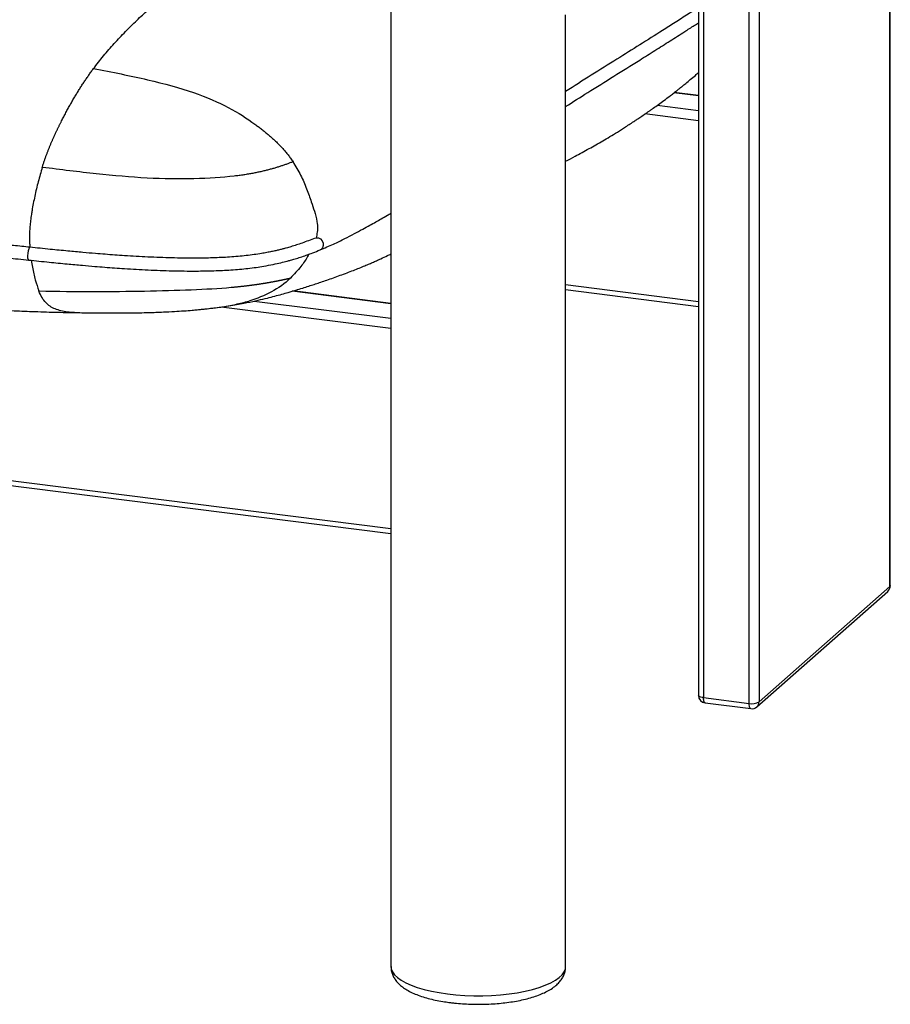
# Paper-space layout '_Dimetric' of a CAD drawing. Header units: millimetres. Extents: x -453 to 610, y -49 to 852.
# Tile 9 of 14: x 134 to 473, y -49 to 334. Entities that reach past the tile are written whole.
import ezdxf

# ---------------------------------------------------------------- set-up
doc = ezdxf.new("R2010")
doc.units = ezdxf.units.MM

psp = doc.layouts.new('_Dimetric')

# ---------------------------------------------------------------- linework, layer by layer
at = {"color": 7, "linetype": 'Continuous', "lineweight": 25}
for p, q in [((472.65, 113.26), (472.65, 400.13)), ((472.85, 113.61), (472.85, 400.3)), ((417.88, 67.78), (417.88, 352.58)), ((421.74, 355.58), (421.74, 68.36)), ((278.43, 344.57), (278.43, 215.39)), ((398.16, 341.02), (398.16, 70.95)), ((400.1, 341.85), (400.1, 70.02)), ((346.43, -34.65), (346.43, 335.75)), ((398.16, 304.16), (388.59, 305.37)), ((398.16, 304.29), (388.74, 305.48)), ((382.09, 300.51), (398.16, 298.48)), ((398.16, 294.53), (377.33, 297.15)), ((346.43, 230.73), (398.16, 224.22)), ((278.43, 223.31), (239.95, 228.16)), ((278.43, 223.45), (240.27, 228.26)), ((346.43, 228.78), (398.16, 222.26)), ((225.19, 224.35), (278.43, 217.64)), ((155.27, 219.86), (154.82, 219.89)), ((278.43, 213.68), (212.27, 222.02)), ((278.43, 213.68), (278.43, 135.83)), ((-287.27, 207.1), (278.43, 135.83)), ((-285.93, 204.98), (278.43, 133.87)), ((278.43, 134.47), (278.43, -34.65)), ((420.92, 66.46), (471.83, 111.36)), ((421.74, 68.36), (472.65, 113.26)), ((400.1, 70.02), (417.88, 67.78)), ((400.79, 67.97), (418.56, 65.73))]:
    psp.add_line(p, q, dxfattribs=at)
at = {"color": 7, "linetype": 'Continuous', "lineweight": 25, "flags": 128}
for points in [[(137.88, 245.28), (137.64, 245.15), (137.38, 244.66), (137.15, 243.89), (137, 242.95), (136.94, 241.99), (136.98, 241.15), (137.12, 240.56), (137.34, 240.31), (137.37, 240.31)], [(249.24, 248.96), (249.34, 248.98), (250.2, 248.93), (251.01, 248.51), (251.65, 247.8), (252.01, 246.9), (252.06, 245.94), (251.77, 245.08), (251.19, 244.44), (250.83, 244.25)], [(472.85, 113.61), (472.81, 113.45), (472.65, 113.26)], [(400.1, 70.02), (399.58, 70.1), (399.11, 70.22), (398.72, 70.37), (398.43, 70.54), (398.24, 70.72), (398.17, 70.92), (398.16, 70.95)], [(400.79, 67.97), (400.76, 67.98), (400.57, 68.08), (400.41, 68.29), (400.28, 68.6), (400.18, 69), (400.12, 69.48), (400.1, 70.02)], [(418.56, 65.73), (418.53, 65.74), (418.35, 65.84), (418.19, 66.05), (418.05, 66.36), (417.96, 66.76), (417.9, 67.24), (417.88, 67.78)], [(278.43, -34.65), (278.53, -35.51), (278.97, -36.67), (279.78, -37.81), (280.92, -38.91), (282.4, -39.97), (284.2, -40.97), (286.3, -41.9), (288.68, -42.76), (291.3, -43.53), (294.16, -44.21), (297.2, -44.78), (300.41, -45.25)], [(300.41, -45.25), (303.74, -45.61), (307.17, -45.85), (310.65, -45.97), (314.15, -45.97), (317.63, -45.85), (321.06, -45.61), (324.39, -45.26), (327.6, -44.79), (330.65, -44.22), (333.51, -43.54), (336.14, -42.77), (338.52, -41.92), (340.62, -40.98), (342.43, -39.98), (343.91, -38.93), (345.07, -37.83), (345.87, -36.69), (346.32, -35.53), (346.43, -34.65)]]:
    psp.add_lwpolyline(points, dxfattribs=at)
at = {"color": 7, "linetype": 'Continuous', "lineweight": 25}
for centre, radius, start, end in [((469.85, 113.61), 3, 311.4096, 0), ((470.15, 113.22), 2.5, 312.158, 0.9777), ((401.16, 70.95), 3, 180, 262.8192), ((418.98, 73.58), 5.91, 259.2261, 297.8883), ((418.94, 68.71), 3, 262.8192, 311.4096), ((419.24, 68.32), 2.5, 312.158, 0.9777)]:
    psp.add_arc(centre, radius, start, end, dxfattribs=at)
for points, knots in [([(162.6, 314.79), (163.9, 316.47), (166.58, 319.94), (170.73, 324.66), (175.06, 329.26), (179.47, 333.61), (183.86, 337.69), (188.16, 341.47), (192.29, 344.93), (196.21, 348.1), (199.91, 351.01), (203.42, 353.7), (206.86, 356.22), (210.41, 358.72), (214.23, 361.3), (219.2, 364.54), (223.89, 367.51), (227.18, 369.42), (228.16, 369.99)], [0, 0, 0, 0, 0.059979, 0.123896, 0.190363, 0.257954, 0.32525, 0.391026, 0.454148, 0.513469, 0.570384, 0.622916, 0.674144, 0.727242, 0.785299, 0.84919, 0.954681, 1, 1, 1, 1]), ([(398.16, 338.55), (397.53, 338.15), (396.17, 337.29), (393.14, 335.36), (389.11, 332.78), (379.95, 326.95), (365.65, 318.02), (353.09, 310.11), (346.43, 305.92)], [0, 0, 0, 0, 0.036504, 0.078986, 0.176821, 0.272596, 0.614528, 1, 1, 1, 1]), ([(346.43, 300.04), (349.29, 301.86), (358.85, 307.9), (370.54, 315.15), (381.22, 321.86), (387.06, 325.55), (391.54, 328.4), (394.67, 330.4), (396.45, 331.54), (397.62, 332.28), (398.16, 332.63)], [0, 0, 0, 0, 0.166697, 0.555803, 0.66996, 0.784076, 0.89561, 0.93153, 0.968077, 1, 1, 1, 1]), ([(149.97, 294.01), (150.11, 294.29), (150.38, 294.84), (150.8, 295.65), (151.22, 296.46), (151.65, 297.26), (152.07, 298.06), (152.49, 298.84), (152.92, 299.62), (153.35, 300.39), (153.77, 301.15), (154.2, 301.9), (154.63, 302.65), (155.07, 303.39), (155.5, 304.12), (155.94, 304.84), (156.37, 305.56), (156.81, 306.27), (157.25, 306.97), (157.69, 307.66), (158.13, 308.35), (158.57, 309.02), (159.01, 309.69), (159.46, 310.36), (159.9, 311.01), (160.35, 311.66), (160.8, 312.3), (161.25, 312.93), (161.7, 313.56), (162.15, 314.18), (162.45, 314.58), (162.6, 314.79)], [0, 0, 0, 0, 0.034316, 0.068629, 0.102933, 0.137224, 0.1715, 0.205776, 0.240058, 0.274351, 0.30866, 0.342989, 0.377342, 0.411719, 0.446119, 0.480538, 0.514976, 0.549432, 0.58391, 0.618409, 0.652933, 0.687483, 0.722063, 0.756675, 0.791318, 0.825997, 0.860714, 0.895472, 0.930272, 0.965115, 1, 1, 1, 1]), ([(162.6, 314.79), (169.92, 313.44), (177.02, 312.02), (190.18, 308.93), (196.25, 307.27), (206.73, 303.67), (211.17, 301.72), (218.99, 297.61), (222.37, 295.43), (225.48, 293.18)], [0, 0, 0, 0, 0.25, 0.25, 0.5, 0.5, 0.75, 0.75, 1, 1, 1, 1]), ([(346.43, 278.72), (347.66, 279.38), (349.79, 280.52), (352.82, 282.16), (355.52, 283.64), (358.21, 285.16), (360.91, 286.71), (363.7, 288.36), (366.67, 290.17), (369.92, 292.22), (372.61, 293.97), (374.41, 295.17), (375.37, 295.82), (376.16, 296.35), (376.98, 296.91), (377.83, 297.49), (378.69, 298.1), (379.59, 298.72), (380.87, 299.63), (382.58, 300.85), (384.72, 302.43), (386.66, 303.88), (388.28, 305.12), (389.51, 306.07), (390.65, 306.98), (391.87, 307.95), (393.32, 309.13), (395.05, 310.56), (396.69, 311.95), (397.76, 312.89), (398.16, 313.25)], [0, 0, 0, 0, 0.075902, 0.131282, 0.185927, 0.239845, 0.292979, 0.34608, 0.403674, 0.466902, 0.537097, 0.560649, 0.574988, 0.589898, 0.605383, 0.621443, 0.638078, 0.655268, 0.67299, 0.711806, 0.752819, 0.795387, 0.821406, 0.84439, 0.864336, 0.885237, 0.911558, 0.94312, 0.978336, 1, 1, 1, 1]), ([(142.66, 276.37), (142.73, 276.57), (142.85, 276.98), (143.04, 277.57), (143.23, 278.15), (143.43, 278.73), (143.62, 279.3), (143.82, 279.87), (144.02, 280.42), (144.22, 280.97), (144.42, 281.52), (144.62, 282.05), (144.82, 282.58), (145.03, 283.11), (145.23, 283.63), (145.44, 284.14), (145.65, 284.65), (145.85, 285.15), (146.06, 285.65), (146.27, 286.15), (146.49, 286.64), (146.7, 287.12), (146.91, 287.61), (147.13, 288.08), (147.34, 288.56), (147.56, 289.03), (147.77, 289.5), (147.99, 289.96), (148.21, 290.42), (148.43, 290.88), (148.64, 291.33), (148.86, 291.79), (149.08, 292.24), (149.3, 292.68), (149.52, 293.13), (149.74, 293.57), (149.89, 293.86), (149.97, 294.01)], [0, 0, 0, 0, 0.0294574, 0.0587877, 0.0879984, 0.1170979, 0.1460953, 0.175, 0.2038218, 0.2325701, 0.2612542, 0.2898828, 0.318464, 0.3470049, 0.3755119, 0.4039901, 0.4324435, 0.4608747, 0.4892861, 0.5176812, 0.5460621, 0.5744325, 0.6027983, 0.6311618, 0.6595247, 0.6878882, 0.7162531, 0.7446198, 0.7729886, 0.8013594, 0.829732, 0.8581063, 0.8864821, 0.9148593, 0.9432378, 0.9716179, 1, 1, 1, 1]), ([(225.48, 293.17), (225.7, 293.01), (226.14, 292.7), (226.79, 292.21), (227.43, 291.72), (228.07, 291.23), (228.7, 290.73), (229.33, 290.22), (229.95, 289.71), (230.56, 289.2), (231.17, 288.68), (231.77, 288.15), (232.36, 287.61), (232.95, 287.07), (233.53, 286.52), (234.1, 285.96), (234.66, 285.4), (235.22, 284.83), (235.77, 284.24), (236.31, 283.65), (236.84, 283.05), (237.36, 282.44), (237.87, 281.82), (238.38, 281.19), (238.87, 280.54), (239.35, 279.89), (239.83, 279.22), (240.14, 278.76), (240.29, 278.53)], [0, 0, 0, 0, 0.038473, 0.076923, 0.115348, 0.153749, 0.192124, 0.230475, 0.268803, 0.307112, 0.345403, 0.383681, 0.421949, 0.460213, 0.498475, 0.536742, 0.575019, 0.613311, 0.651625, 0.689969, 0.728355, 0.766796, 0.805311, 0.843924, 0.882664, 0.921564, 0.960663, 1, 1, 1, 1]), ([(142.66, 276.37), (142.12, 274.53), (141.06, 270.92), (139.73, 265.24), (138.9, 260.95), (138.38, 257.77), (138.09, 255.7), (137.85, 253.37), (137.7, 251.12), (137.66, 248.88), (137.71, 246.92), (137.81, 245.75), (137.84, 245.28)], [0, 0, 0, 0, 0.191488, 0.37485, 0.549082, 0.594352, 0.668829, 0.738671, 0.806804, 0.87657, 0.951372, 1, 1, 1, 1]), ([(217.4, 272.95), (212.76, 272.41), (207.46, 272.06), (195.98, 271.8), (189.82, 271.88), (177.08, 272.54), (170.5, 273.13), (156.91, 274.59), (149.9, 275.47), (142.66, 276.37)], [0, 0, 0, 0, 0.25, 0.25, 0.5, 0.5, 0.75, 0.75, 1, 1, 1, 1]), ([(240.29, 278.53), (240.1, 278.46), (239.71, 278.31), (239.12, 278.09), (238.52, 277.87), (237.92, 277.65), (237.31, 277.43), (236.69, 277.22), (236.07, 277.01), (235.44, 276.8), (234.8, 276.6), (234.15, 276.39), (233.49, 276.19), (232.82, 275.99), (232.14, 275.8), (231.45, 275.6), (230.75, 275.42), (230.03, 275.23), (229.3, 275.05), (228.56, 274.87), (227.8, 274.69), (227.03, 274.52), (226.24, 274.36), (225.43, 274.19), (224.61, 274.03), (223.77, 273.88), (222.92, 273.73), (222.04, 273.59), (221.15, 273.45), (220.24, 273.32), (219.32, 273.19), (218.37, 273.07), (217.72, 272.99), (217.4, 272.95)], [0, 0, 0, 0, 0.033468, 0.066897, 0.100286, 0.133632, 0.166933, 0.200183, 0.233378, 0.26651, 0.299574, 0.332562, 0.365469, 0.398287, 0.431011, 0.463636, 0.496156, 0.528568, 0.560868, 0.593052, 0.625117, 0.657058, 0.688873, 0.720561, 0.752119, 0.783546, 0.81484, 0.846002, 0.877034, 0.90794, 0.938729, 0.969411, 1, 1, 1, 1]), ([(240.29, 278.53), (241.32, 276.83), (242.86, 274.29), (244.49, 270.72), (245.57, 268.09), (246.53, 265.52), (247.54, 262.63), (248.69, 259.27), (249.67, 255.7), (249.87, 252.53), (249.65, 250.42), (249.35, 249.35), (249.26, 249.01)], [0, 0, 0, 0, 0.188857, 0.281013, 0.37085, 0.457559, 0.540211, 0.661144, 0.793916, 0.889176, 0.965758, 1, 1, 1, 1]), ([(137.88, 245.28), (135.74, 245.5), (131.76, 245.92), (126.24, 246.5), (121.62, 246.99), (117.84, 247.39), (111.65, 248.05), (99.52, 249.37), (75.61, 252.03), (39.52, 256.19), (8.28, 259.87), (-12.48, 262.4), (-19.26, 263.23), (-24.76, 263.91), (-29.43, 264.49), (-33.85, 265.03), (-39.42, 265.73), (-46.14, 266.57), (-51, 267.18), (-53.62, 267.51)], [0, 0, 0, 0, 0.033065, 0.06151, 0.085342, 0.104559, 0.119983, 0.181178, 0.292833, 0.492198, 0.745938, 0.783157, 0.819675, 0.852931, 0.870173, 0.893481, 0.922888, 0.958394, 1, 1, 1, 1]), ([(-54.25, 262.55), (-52.16, 262.29), (-48.28, 261.8), (-42.9, 261.13), (-38.38, 260.56), (-34.69, 260.1), (-28.63, 259.35), (-16.72, 257.88), (6.89, 255), (34.81, 251.72), (63.76, 248.36), (82.41, 246.24), (95.3, 244.81), (102.19, 244.05), (107.8, 243.44), (112.56, 242.93), (117.08, 242.44), (122.78, 241.84), (129.67, 241.11), (134.67, 240.59), (137.37, 240.31)], [0, 0, 0, 0, 0.033057, 0.0615, 0.085329, 0.104543, 0.119965, 0.181156, 0.292812, 0.492188, 0.61906, 0.745929, 0.783145, 0.819661, 0.852916, 0.870164, 0.893476, 0.922885, 0.958386, 1, 1, 1, 1]), ([(250.83, 244.25), (252.6, 245), (255.97, 246.44), (260.33, 248.57), (264.07, 250.51), (267.3, 252.25), (270.07, 253.78), (272.45, 255.12), (274.73, 256.4), (276.69, 257.51), (277.97, 258.24), (278.43, 258.5)], [0, 0, 0, 0, 0.165804, 0.316415, 0.45202, 0.572716, 0.678614, 0.769794, 0.849134, 0.945774, 1, 1, 1, 1]), ([(248.91, 248.86), (248.05, 248.51), (246.42, 247.85), (243.98, 246.96), (241.7, 246.18), (239.63, 245.53), (237.85, 245.02), (236.37, 244.62), (235, 244.28), (233.55, 243.93), (231.91, 243.57), (230.07, 243.21), (226.9, 242.64), (222.22, 241.98), (215.77, 241.42), (209.08, 241.11), (201.51, 240.99), (193.04, 241.1), (183.82, 241.44), (176.44, 241.86), (170.91, 242.24), (167.12, 242.53), (163, 242.86), (158.16, 243.28), (152.31, 243.82), (145.43, 244.5), (140.51, 245.01), (137.88, 245.28)], [0, 0, 0, 0, 0.042745, 0.080205, 0.112421, 0.142435, 0.165872, 0.18286, 0.198659, 0.215917, 0.234608, 0.254699, 0.276177, 0.333942, 0.389644, 0.443253, 0.496917, 0.568093, 0.639142, 0.709551, 0.738981, 0.767918, 0.798036, 0.835884, 0.882149, 0.936844, 1, 1, 1, 1]), ([(137.37, 240.31), (140.04, 240.03), (145.03, 239.52), (152, 238.83), (157.92, 238.28), (162.8, 237.86), (166.98, 237.52), (170.82, 237.24), (176.44, 236.85), (183.94, 236.43), (193.29, 236.09), (201.85, 235.99), (209.51, 236.12), (216.31, 236.44), (222.9, 237.02), (228.3, 237.79), (232.47, 238.57), (235.45, 239.23), (237.68, 239.79), (239.51, 240.29), (241.24, 240.8), (243.29, 241.44), (245.62, 242.23), (248.2, 243.18), (249.92, 243.87), (250.83, 244.25)], [0, 0, 0, 0, 0.063131, 0.117741, 0.163844, 0.20141, 0.231345, 0.260382, 0.289893, 0.36037, 0.431259, 0.502213, 0.555705, 0.609243, 0.665172, 0.723178, 0.760441, 0.793336, 0.821793, 0.838374, 0.860226, 0.887316, 0.919643, 0.957205, 1, 1, 1, 1]), ([(206.91, 221.36), (207.87, 221.46), (210.1, 221.7), (213.41, 222.16), (216.9, 222.71), (219.83, 223.23), (223.12, 223.88), (226.69, 224.66), (230.17, 225.49), (233.22, 226.27), (235.81, 226.97), (238.78, 227.81), (241.29, 228.55), (244, 229.38), (246.38, 230.14), (248.55, 230.85), (250.68, 231.57), (252.95, 232.34), (255.38, 233.19), (257.98, 234.12), (260.59, 235.07), (263.12, 236.02), (265.47, 236.94), (267.65, 237.82), (269.56, 238.63), (271.23, 239.35), (272.87, 240.08), (274.79, 240.96), (276.7, 241.85), (277.97, 242.47), (278.43, 242.69)], [0, 0, 0, 0, 0.024646, 0.056735, 0.083533, 0.109689, 0.136325, 0.185285, 0.230297, 0.269074, 0.308834, 0.342632, 0.38916, 0.433114, 0.472405, 0.50786, 0.543663, 0.583717, 0.627117, 0.672484, 0.718511, 0.760269, 0.796923, 0.829526, 0.858209, 0.882963, 0.90606, 0.93453, 0.976264, 1, 1, 1, 1]), ([(246.46, 242.55), (246.3, 242.24), (245.42, 240.56), (243.12, 237.35), (240.71, 234.78), (239.32, 233.3)], [0, 0, 0, 0, 0.088782, 0.476269, 1, 1, 1, 1]), ([(138.42, 240.2), (138.56, 239.32), (138.99, 236.62), (139.9, 232.47), (140.85, 229.7), (141.32, 228.32)], [0, 0, 0, 0, 0.196486, 0.600342, 1, 1, 1, 1]), ([(-38.27, 235.18), (-33.68, 234.6), (-24.33, 233.43), (-10.51, 231.82), (2.88, 230.34), (15.34, 229.04), (26.87, 227.92), (37.48, 226.95), (47.16, 226.11), (55.9, 225.39), (63.71, 224.78), (70.57, 224.26), (76.47, 223.83), (81.35, 223.48), (85.25, 223.21), (88.19, 223.02), (90.29, 222.88), (91.7, 222.78), (93.08, 222.69), (95.09, 222.56), (98.23, 222.37), (102.51, 222.1), (106.32, 221.88), (109.26, 221.71), (110.97, 221.61), (112.68, 221.52), (114.51, 221.41), (116.46, 221.31), (119.58, 221.15), (124.04, 220.92), (130.45, 220.62), (137.99, 220.32), (146.47, 220.03), (152.33, 219.91), (155.27, 219.85)], [0, 0, 0, 0, 0.072149, 0.146967, 0.216814, 0.281683, 0.341594, 0.396585, 0.446681, 0.491894, 0.532226, 0.567648, 0.598133, 0.623675, 0.643199, 0.658371, 0.669204, 0.675712, 0.680232, 0.690547, 0.706739, 0.728767, 0.756563, 0.765871, 0.773975, 0.7827, 0.792042, 0.801997, 0.812558, 0.839818, 0.870318, 0.910678, 0.955175, 1, 1, 1, 1]), ([(216.18, 229.7), (216.33, 229.71), (216.65, 229.74), (217.12, 229.78), (217.58, 229.82), (218.04, 229.87), (218.5, 229.91), (218.95, 229.96), (219.4, 230.01), (219.84, 230.05), (220.28, 230.1), (220.71, 230.15), (221.14, 230.2), (221.57, 230.24), (221.99, 230.29), (222.41, 230.34), (222.82, 230.39), (223.23, 230.45), (223.63, 230.5), (224.03, 230.55), (224.42, 230.6), (224.82, 230.65), (225.2, 230.71), (225.59, 230.76), (225.96, 230.81), (226.34, 230.87), (226.71, 230.92), (227.08, 230.98), (227.44, 231.03), (227.8, 231.09), (228.16, 231.14), (228.51, 231.2), (228.86, 231.25), (229.2, 231.31), (229.55, 231.37), (229.88, 231.42), (230.22, 231.48), (230.55, 231.54), (230.88, 231.59), (231.21, 231.65), (231.53, 231.71), (231.85, 231.77), (232.17, 231.82), (232.48, 231.88), (232.8, 231.94), (233.1, 232), (233.41, 232.06), (233.71, 232.11), (234.02, 232.17), (234.31, 232.23), (234.61, 232.29), (234.9, 232.35), (235.2, 232.41), (235.48, 232.47), (235.77, 232.53), (236.06, 232.59), (236.34, 232.64), (236.62, 232.7), (236.9, 232.76), (237.17, 232.82), (237.45, 232.88), (237.72, 232.94), (237.99, 233), (238.26, 233.06), (238.53, 233.12), (238.79, 233.18), (239.06, 233.24), (239.23, 233.28), (239.32, 233.3)], [0, 0, 0, 0, 0.01473, 0.02947, 0.044221, 0.058983, 0.073759, 0.088548, 0.103353, 0.118172, 0.133008, 0.147859, 0.162727, 0.177611, 0.192511, 0.207428, 0.222361, 0.237308, 0.25227, 0.267246, 0.282236, 0.29724, 0.312258, 0.327288, 0.342332, 0.357389, 0.372458, 0.38754, 0.402634, 0.417741, 0.43286, 0.447992, 0.463137, 0.478295, 0.493466, 0.508651, 0.523848, 0.539058, 0.554281, 0.569516, 0.584763, 0.600022, 0.615292, 0.630574, 0.645866, 0.66117, 0.676483, 0.691807, 0.707141, 0.722484, 0.737836, 0.753198, 0.768568, 0.783946, 0.799333, 0.814727, 0.83013, 0.845539, 0.860956, 0.87638, 0.891811, 0.907248, 0.922692, 0.938141, 0.953597, 0.969059, 0.984527, 1, 1, 1, 1]), ([(239.32, 233.3), (237.03, 231.1), (234.58, 229.34), (229.2, 226.45), (226.27, 225.31), (223.03, 224.35)], [0, 0, 0, 0, 0.5, 0.5, 1, 1, 1, 1]), ([(141.32, 228.32), (148.65, 228.13), (155.75, 228.06), (169.48, 228.06), (176.1, 228.14), (188.82, 228.37), (194.91, 228.52), (206.24, 228.98), (211.49, 229.28), (216.17, 229.69)], [0, 0, 0, 0, 0.25, 0.25, 0.5, 0.5, 0.75, 0.75, 1, 1, 1, 1]), ([(147.68, 221.27), (146.27, 221.86), (145.08, 222.62), (143.01, 224.84), (142.12, 226.3), (141.32, 228.32)], [0, 0, 0, 0, 0.5, 0.5, 1, 1, 1, 1]), ([(206.85, 221.37), (208.62, 221.57), (212.34, 221.99), (217.78, 222.95), (221.33, 223.9), (223.03, 224.35)], [0, 0, 0, 0, 0.322501, 0.676358, 1, 1, 1, 1]), ([(154.82, 219.89), (154.06, 219.92), (152.42, 219.99), (150.03, 220.42), (148.43, 221), (147.68, 221.27)], [0, 0, 0, 0, 0.312341, 0.675984, 1, 1, 1, 1]), ([(154.82, 219.87), (156.99, 219.83), (161.92, 219.76), (169.4, 219.71), (176.95, 219.74), (183.67, 219.86), (189.32, 220.05), (193.96, 220.28), (197.7, 220.52), (200.67, 220.75), (202.96, 220.95), (204.67, 221.12), (205.98, 221.25), (206.61, 221.32), (206.85, 221.34)], [0, 0, 0, 0, 0.125573, 0.285808, 0.429047, 0.555561, 0.665783, 0.745618, 0.815033, 0.874705, 0.91366, 0.948274, 0.979355, 1, 1, 1, 1]), ([(278.43, 215.39), (278.43, 215.39), (278.43, 215.07), (278.43, 214.45), (278.43, 213.9), (278.43, 213.68)], [0, 0, 0, 0, 0.00135, 0.609184, 1, 1, 1, 1]), ([(278.43, 135.83), (278.43, 135.54), (278.43, 134.95), (278.43, 134.32), (278.43, 133.92), (278.46, 133.91), (278.47, 133.9)], [0, 0, 0, 0, 0.259492, 0.51866, 0.786637, 1, 1, 1, 1]), ([(278.47, -34.64), (278.46, -34.87), (278.43, -35.63), (278.71, -36.91), (279.26, -38.4), (280.09, -39.78), (281.16, -41.07), (282.51, -42.3), (284.17, -43.47), (286.15, -44.57), (288.42, -45.57), (290.91, -46.44), (293.57, -47.2), (296.37, -47.83), (299.04, -48.31), (300.8, -48.55), (301.55, -48.65)], [0, 0, 0, 0, 0.026321, 0.087064, 0.147569, 0.209864, 0.27609, 0.348347, 0.427898, 0.513526, 0.60134, 0.687941, 0.772933, 0.856586, 0.939246, 1, 1, 1, 1]), ([(301.55, -48.65), (302.08, -48.72), (303.63, -48.9), (306.26, -49.12), (309.43, -49.28), (312.62, -49.33), (315.81, -49.27), (318.97, -49.1), (322.08, -48.82), (325.1, -48.42), (328.01, -47.93), (330.79, -47.32), (333.43, -46.6), (335.91, -45.76), (338.22, -44.8), (340.35, -43.69), (342.16, -42.46), (343.63, -41.14), (344.76, -39.8), (345.6, -38.4), (346.15, -36.92), (346.43, -35.65), (346.4, -34.89), (346.39, -34.64)], [0, 0, 0, 0, 0.027377, 0.079433, 0.131339, 0.183148, 0.234932, 0.286747, 0.338656, 0.390737, 0.443082, 0.495812, 0.549081, 0.6031, 0.658143, 0.714513, 0.772291, 0.821184, 0.865428, 0.906136, 0.944601, 0.981909, 1, 1, 1, 1])]:
    psp.add_open_spline(points, degree=3, knots=knots, dxfattribs=at)

doc.saveas('drawing.dxf')
